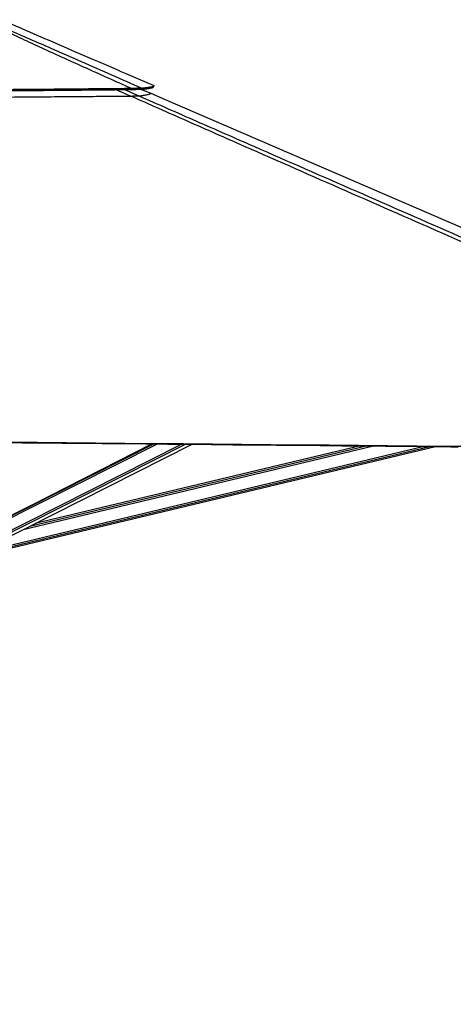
# Paper-space layout 'Wall Base Bracket' of a CAD drawing. Header units: millimetres. Extents: x 61326 to 443956, y 32752 to 406945.
# Tile 23 of 73: x 173241 to 204424, y 111079 to 181870. Entities that reach past the tile are written whole.
import ezdxf

# ---------------------------------------------------------------- set-up
doc = ezdxf.new("R2010")
doc.units = ezdxf.units.MM
doc.layers.add('COMPONENT_GEOMETRY', color=7, linetype='Continuous')
doc.styles.add('SLDTEXTSTYLE1', font='TXT', dxfattribs={"width": 0.75})
doc.dimstyles.new('SLDDIMSTYLE0', dxfattribs={"dimtxt": 2500, "dimasz": 165.1, "dimexe": 0, "dimexo": 0.0625, "dimgap": 625, "dimtad": 0, "dimtih": 1, "dimtoh": 1, "dimdec": 0, "dimlfac": 0.02, "dimrnd": 1e-09, "dimzin": 12, "dimdsep": 46, "dimtxsty": 'SLDTEXTSTYLE1', "dimsah": 1, "dimcen": 0.09, "dimadec": 0, "dimazin": 3, "dimtfac": 1, "dimtdec": 0, "dimtofl": 0, "dimtmove": 0, "dimatfit": 3, "dimfxl": 1, "dimfrac": 2, "dimtolj": 1, "dimtzin": 12, "dimarcsym": 0})

# ---------------------------------------------------------------- blocks, each defined once
blk = doc.blocks.new('_D_25')
at = {"layer": 'COMPONENT_GEOMETRY', "color": 7, "ltscale": 50}
for p, q in [((239590, 150851), (255468, 150851)), ((255309, 150851), (255309, 97467)), ((255309, 40114), (255309, 93498)), ((96763, 40114), (255468, 40114))]:
    blk.add_line(p, q, dxfattribs=at)
for points in [[(255309, 150851), (255284, 150685), (255334, 150685)], [(255309, 40114), (255334, 40279), (255284, 40279)]]:
    blk.add_solid(points, dxfattribs=at)
at = {"layer": 'COMPONENT_GEOMETRY', "color": 7, "ltscale": 50, "insert": (251615, 96721), "char_height": 2500, "attachment_point": 1, "style": 'SLDTEXTSTYLE1'}
blk.add_mtext('2215', dxfattribs=at)

psp = doc.layouts.new('Wall Base Bracket')

# ---------------------------------------------------------------- linework, layer by layer
at = {"color": 7, "linetype": 'Continuous', "lineweight": 25, "ltscale": 50}
for p, q in [((182862.95, 177035.47), (182902.64, 177127.27)), ((182902.39, 177127.37), (182902.64, 177127.27)), ((182000.64, 176863.23), (182664.48, 176576.52)), ((182840.56, 151365.73), (169995.16, 144891.55)), ((182760.13, 151366.47), (170093.34, 144948.21)), ((170535.3, 143720.24), (185653.59, 151339.98)), ((171504.32, 143626.3), (203148.98, 151180.29)), ((197755.88, 151229.42), (174347.18, 145641.45))]:
    psp.add_line(p, q, dxfattribs=at)
at = {"color": 8, "linetype": 'Continuous', "lineweight": 25, "ltscale": 50}
for p, q in [((181212.25, 176382.73), (180190.24, 176838.29)), ((180784.26, 176843.99), (181807.1, 176394.96)), ((169897.66, 144709.67), (183099.21, 151363.36)), ((169913.75, 144825.76), (182888.81, 151365.29)), ((170102.48, 143900.69), (184876.84, 151347.09)), ((170177.29, 143784.84), (185176.06, 151344.35)), ((171453.09, 143840.38), (202235.74, 151188.61)), ((171481.67, 143720.74), (202746.08, 151183.96)), ((173490.31, 145209.59), (198673.14, 151221.06)), ((173967.68, 145450.18), (198162.13, 151225.72))]:
    psp.add_line(p, q, dxfattribs=at)
at = {"color": 7, "linetype": 'Continuous', "lineweight": 25, "ltscale": 50, "flags": 128}
for points in [[(182862.13, 177034.13), (182881.95, 177080.02), (182901.77, 177125.91)], [(182664.48, 176576.52), (183703.27, 176127.89), (205074.22, 166898.1), (238023.08, 152668), (238283.65, 152555.46)], [(167659.53, 151505.16), (179167.47, 151399.4), (182301.79, 151370.67), (183868.95, 151356.31), (187003.27, 151327.62), (188570.42, 151313.29), (191704.74, 151284.64), (193271.9, 151270.33), (196406.22, 151241.72), (197973.38, 151227.43), (199540.54, 151213.15), (201891.28, 151191.74), (204242.01, 151170.35), (204767.31, 151165.57)], [(167659.55, 151551.02), (168184.84, 151546.19), (170286.02, 151526.85), (172387.21, 151507.53), (174488.39, 151488.22), (178690.75, 151449.65), (180791.93, 151430.38), (182893.11, 151411.12), (184994.3, 151391.88), (187095.48, 151372.65), (189196.67, 151353.44), (191297.85, 151334.24), (193399.03, 151315.05), (195500.21, 151295.88), (197601.39, 151276.71), (199702.58, 151257.56), (201803.76, 151238.43), (203904.95, 151219.31), (206006.13, 151200.2)]]:
    psp.add_lwpolyline(points, dxfattribs=at)
at = {"color": 7, "linetype": 'Continuous', "lineweight": 25, "ltscale": 50}
for points, knots in [([(181241.26, 176941.48), (180171.56, 177418.9), (178566.99, 178135.05), (176441.11, 179095.09), (174898.44, 179798.98), (173653.15, 180375.94), (172702.46, 180824.39), (171987.81, 181167.33), (171272.68, 181517.41), (170813.2, 181751.66), (170583.36, 181868.84)], [0, 0, 0, 0, 0.29364541, 0.44047578, 0.58730528, 0.72248434, 0.79009155, 0.8576976, 0.92881888, 1, 1, 1, 1]), ([(170679.6, 181870.41), (170714.57, 181856.67), (171025.39, 181734.58), (171598.7, 181500.16), (172653.75, 181052.85), (173948.05, 180493.32), (175704.13, 179724.59), (177672.38, 178862.53), (179850.46, 177906.68), (181297.09, 177272.1), (182020.4, 176954.81)], [0, 0, 0, 0, 0.0085003, 0.07555448, 0.142618, 0.27803645, 0.4134652, 0.60897424, 0.8044871, 1, 1, 1, 1]), ([(172029.18, 181823.29), (172395.32, 181665.17), (174207.5, 180882.56), (177831.9, 179317.23), (181090.16, 177910.04), (182902.39, 177127.37)], [0, 0, 0, 0, 0.10101954, 0.49999255, 1, 1, 1, 1]), ([(181984.85, 176861.5), (182012.22, 176864.47), (182064.63, 176870.14), (182135.98, 176878.26), (182198.23, 176885.59), (182246.2, 176891.47), (182282.35, 176896.03), (182308.8, 176899.44), (182333.46, 176902.68), (182360.65, 176906.34), (182393.64, 176910.88), (182431.09, 176916.24), (182468.96, 176921.89), (182504.33, 176927.41), (182537.3, 176932.78), (182567.95, 176938.03), (182596.39, 176943.13), (182653.69, 176953.96), (182728.59, 176970.44), (182801.05, 176992.5), (182846.82, 177013.67), (182856.69, 177027.53), (182861.39, 177034.13)], [0, 0, 0, 0, 0.05158128, 0.09874477, 0.14143636, 0.17960387, 0.20126022, 0.2211044, 0.23912799, 0.25793127, 0.28489368, 0.3185918, 0.35150508, 0.38362606, 0.41494711, 0.44546139, 0.47516381, 0.50407621, 0.63443131, 0.76206462, 0.88672738, 1, 1, 1, 1]), ([(182020.4, 176954.81), (182047.89, 176957.73), (182100.52, 176963.33), (182172.17, 176971.34), (182234.71, 176978.58), (182282.87, 176984.38), (182319.21, 176988.88), (182345.77, 176992.24), (182370.54, 176995.45), (182397.87, 176999.05), (182431, 177003.54), (182468.63, 177008.83), (182506.68, 177014.42), (182542.23, 177019.86), (182575.37, 177025.19), (182606.15, 177030.37), (182634.74, 177035.43), (182692.33, 177046.15), (182767.6, 177062.49), (182840.41, 177084.42), (182886.41, 177105.49), (182896.3, 177119.33), (182901.01, 177125.92)], [0, 0, 0, 0, 0.051583, 0.09874894, 0.14144263, 0.17961134, 0.20126947, 0.22111396, 0.23913788, 0.25795116, 0.28491564, 0.31861659, 0.3515331, 0.38365716, 0.41498171, 0.44549875, 0.47520429, 0.50412533, 0.63449809, 0.7621487, 0.88682888, 1, 1, 1, 1]), ([(167623.02, 176732.1), (168389.55, 176737.76), (169916.4, 176749.02), (172192.28, 176767.07), (174039.42, 176782.48), (175460.77, 176794.83), (176461.64, 176803.69), (177447.35, 176812.62), (178417.47, 176821.55), (179371.66, 176830.49), (180309.78, 176839.4), (180929.23, 176845.39), (181236.42, 176848.36)], [0, 0, 0, 0, 0.16816578, 0.3349689, 0.49995018, 0.57454889, 0.6481445, 0.72069709, 0.79218046, 0.86256957, 0.93184782, 1, 1, 1, 1]), ([(167623.07, 176823.82), (168389.89, 176829.48), (169917.32, 176840.76), (172194.06, 176858.93), (174041.89, 176874.53), (175463.76, 176887.04), (176464.98, 176896.04), (177451.03, 176905.1), (178421.47, 176914.18), (179375.96, 176923.28), (180314.36, 176932.35), (180933.99, 176938.45), (181241.26, 176941.48)], [0, 0, 0, 0, 0.16816406, 0.33496858, 0.49995282, 0.57455156, 0.64814811, 0.72070078, 0.79218408, 0.86257239, 0.93185015, 1, 1, 1, 1]), ([(167623.21, 176273.51), (168207.35, 176277.8), (169375.61, 176286.36), (171126.95, 176299.61), (172877.08, 176313.17), (174634.51, 176327.16), (176398.41, 176341.55), (178087.03, 176355.69), (179691.9, 176369.41), (180705.44, 176378.29), (181212.25, 176382.73)], [0, 0, 0, 0, 0.12839342, 0.25678625, 0.38529252, 0.51379853, 0.64429913, 0.77483259, 0.88740707, 1, 1, 1, 1]), ([(181212.25, 176382.73), (181250.54, 176383.09), (181327.06, 176383.8), (181437.46, 176385.07), (181539.71, 176386.54), (181625.85, 176388.08), (181692.62, 176389.66), (181746.66, 176391.33), (181787.03, 176393.12), (181800.41, 176394.35), (181807.1, 176394.96)], [0, 0, 0, 0, 0.123833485, 0.247513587, 0.372697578, 0.497744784, 0.607812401, 0.7179774, 0.858868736, 1, 1, 1, 1]), ([(239312.36, 150898.78), (239289.38, 150908.83), (231106.27, 154488.13), (219363.35, 159625.36), (202748.27, 166902.53), (192925.65, 171212.14), (185302.16, 174570.19), (182575.55, 175778.55), (181212.25, 176382.73)], [0, 0, 0, 0, 0.001184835, 0.42204787, 0.605663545, 0.858561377, 0.929280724, 1, 1, 1, 1]), ([(181236.42, 176848.36), (181237.23, 176863.88), (181238.84, 176894.91), (181240.45, 176925.96), (181241.26, 176941.48)], [0, 0, 0, 0, 0.49998543, 1, 1, 1, 1]), ([(181236.42, 176848.36), (181283.08, 176850.45), (181374.09, 176854.52), (181504.98, 176859.56), (181626.1, 176863.43), (181722.56, 176865.64), (181795.31, 176866.57), (181850.15, 176866.7), (181902.8, 176866.1), (181950.83, 176864.54), (181973.31, 176862.53), (181984.85, 176861.5)], [0, 0, 0, 0, 0.1266334, 0.24700367, 0.37537547, 0.50136216, 0.58468896, 0.66920691, 0.75566728, 0.8745539, 1, 1, 1, 1]), ([(181241.26, 176941.48), (181289.23, 176943.91), (181382.92, 176948.67), (181517.73, 176954.44), (181642.86, 176958.81), (181742.93, 176961.16), (181818.82, 176962.01), (181876.32, 176961.95), (181931.88, 176960.97), (181983.08, 176958.79), (182007.75, 176956.16), (182020.4, 176954.81)], [0, 0, 0, 0, 0.12619306, 0.24652052, 0.37518035, 0.50160335, 0.58520255, 0.66991589, 0.75644682, 0.87515012, 1, 1, 1, 1]), ([(181807.1, 176394.96), (181869.4, 176402.43), (181994, 176417.38), (182156.69, 176439.69), (182299.48, 176461.87), (182422.36, 176484.45), (182522.96, 176507.34), (182598.32, 176530.58), (182648.31, 176553.66), (182659.09, 176568.9), (182664.48, 176576.52)], [0, 0, 0, 0, 0.12086964, 0.24173842, 0.36268401, 0.48362905, 0.6126607, 0.74169223, 0.87084611, 1, 1, 1, 1]), ([(181984.85, 176861.5), (181990.78, 176877.05), (182002.63, 176908.15), (182014.48, 176939.26), (182020.4, 176954.81)], [0, 0, 0, 0, 0.49998271, 1, 1, 1, 1])]:
    psp.add_open_spline(points, degree=3, knots=knots, dxfattribs=at)
at = {"color": 8, "linetype": 'Continuous', "lineweight": 25, "ltscale": 50}
psp.add_open_spline([(181807.1, 176394.96), (183188.2, 175789.23), (185950.38, 174577.76), (193623.29, 171216.42), (209731.9, 164167.64), (225769.92, 157155.5), (236900.49, 152289.59), (238218.04, 151713.6)], degree=3, knots=[0, 0, 0, 0, 0.07319952, 0.14639913, 0.40755123, 0.92987052, 1, 1, 1, 1], dxfattribs=at)

# ---------------------------------------------------------------- dimensions: what is measured, and where the dimension line sits
at = {"layer": 'COMPONENT_GEOMETRY', "color": 7, "ltscale": 50}
dim = psp.add_linear_dim(base=(255309.01, 40114.24), p1=(239526.37, 150850.58), p2=(96699.72, 40114.24), angle=90, dimstyle='SLDDIMSTYLE0', dxfattribs=at)
dim.commit()
dim.dimension.update_dxf_attribs({"geometry": '_D_25', "text_midpoint": (255309.01, 95482.41), "dimtype": 160})

doc.saveas('drawing.dxf')
